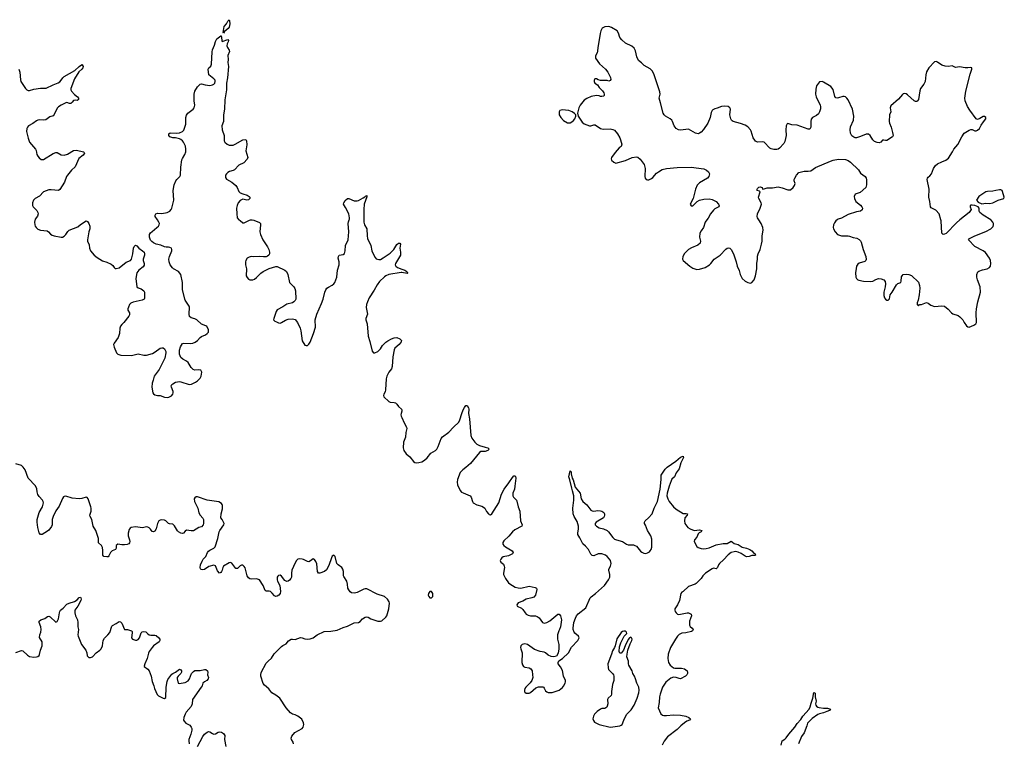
# Model space of a CAD drawing. Header units: inches. Extents: x 2133841 to 2292144, y 758099 to 915581.
# Tile 66 of 80: x 2224446 to 2238759, y 892396 to 902910. Entities that reach past the tile are written whole.
import ezdxf

# ---------------------------------------------------------------- set-up
doc = ezdxf.new("R2010")
doc.units = ezdxf.units.IN
doc.header["$MEASUREMENT"] = 0
for name, color, linetype in [('C2829', 7, 'Continuous'), ('C2839', 7, 'Continuous'), ('C2920', 7, 'Continuous'), ('C2930', 7, 'Continuous')]:
    doc.layers.add(name, color=color, linetype=linetype)

msp = doc.modelspace()

# ---------------------------------------------------------------- linework, layer by layer
at = {"layer": 'C2829', "color": 6, "elevation": 300}
for points in [[(2224669, 900000), (2224667, 899993), (2224663, 899970), (2224666, 899930), (2224670, 899910), (2224684, 899890), (2224710, 899867), (2224750, 899853), (2224844, 899844), (2224864, 899830), (2224895, 899795), (2224919, 899779), (2224949, 899769), (2225050, 899750), (2225070, 899752), (2225090, 899765), (2225114, 899790), (2225145, 899835), (2225166, 899854), (2225290, 899901), (2225330, 899936), (2225410, 899987), (2225430, 899980), (2225452, 899950), (2225467, 899910), (2225464, 899870), (2225451, 899830), (2225429, 899710), (2225432, 899690), (2225457, 899637), (2225459, 899590), (2225473, 899550), (2225530, 899487), (2225570, 899453), (2225650, 899404), (2225710, 899387), (2225777, 899357), (2225799, 899339), (2225818, 899310), (2225835, 899295), (2225850, 899294), (2225890, 899304), (2225993, 899387), (2226055, 899410), (2226070, 899430), (2226090, 899510), (2226099, 899590), (2226110, 899615), (2226130, 899632), (2226150, 899622), (2226179, 899590), (2226232, 899552), (2226254, 899530), (2226262, 899510), (2226262, 899490), (2226239, 899430), (2226241, 899410), (2226257, 899370), (2226255, 899345), (2226242, 899318), (2226179, 899270), (2226150, 899232), (2226136, 899150), (2226147, 899030), (2226170, 899014), (2226210, 899000), (2226249, 898969), (2226260, 898950), (2226260, 898860), (2226253, 898847), (2226225, 898835), (2226093, 898807), (2226063, 898790), (2226044, 898770), (2226025, 898735), (2226017, 898710), (2226020, 898690), (2226041, 898650), (2226040, 898620), (2226030, 898602), (2225959, 898510), (2225930, 898482), (2225910, 898455), (2225901, 898430), (2225895, 898350), (2225877, 898290), (2225819, 898210), (2225810, 898190), (2225817, 898150), (2225854, 898070), (2225871, 898050), (2225915, 898035), (2226070, 898031), (2226148, 898052), (2226170, 898054), (2226250, 898038), (2226290, 898038), (2226378, 898062), (2226417, 898083), (2226490, 898137), (2226510, 898142), (2226530, 898140), (2226550, 898127), (2226571, 898090), (2226572, 898070), (2226557, 897990), (2226472, 897828), (2226399, 897730), (2226388, 897670), (2226372, 897628), (2226366, 897570), (2226382, 897490), (2226392, 897472), (2226410, 897457), (2226450, 897450), (2226490, 897450), (2226550, 897424), (2226590, 897422), (2226613, 897427), (2226650, 897445), (2226671, 897469), (2226677, 897490), (2226677, 897510), (2226651, 897570), (2226649, 897590), (2226658, 897610), (2226670, 897621), (2226710, 897641), (2226770, 897651), (2226790, 897649), (2226910, 897611), (2226945, 897615), (2226999, 897641), (2227030, 897661), (2227070, 897702), (2227086, 897730), (2227091, 897790), (2227086, 897806), (2227077, 897817), (2227050, 897822), (2226990, 897819), (2226966, 897826), (2226936, 897856), (2226896, 897930), (2226872, 897950), (2226818, 897978), (2226790, 898003), (2226768, 898050), (2226770, 898110), (2226785, 898155), (2226810, 898205), (2226830, 898212), (2226930, 898203), (2226964, 898210), (2226996, 898224), (2227030, 898249), (2227070, 898292), (2227090, 898306), (2227146, 898330), (2227173, 898350), (2227188, 898372), (2227191, 898390), (2227188, 898410), (2227167, 898450), (2227150, 898462), (2227088, 898488), (2227023, 898550), (2226990, 898565), (2226937, 898577), (2226916, 898596), (2226907, 898630), (2226914, 898734), (2226910, 898750), (2226853, 898833), (2226846, 898850), (2226814, 898990), (2226814, 899090), (2226789, 899210), (2226754, 899250), (2226683, 899290), (2226665, 899305), (2226635, 899350), (2226619, 899390), (2226614, 899430), (2226621, 899470), (2226656, 899550), (2226658, 899570), (2226650, 899589), (2226630, 899602), (2226610, 899607), (2226575, 899605), (2226550, 899610), (2226495, 899635), (2226430, 899651), (2226390, 899670), (2226366, 899686), (2226347, 899707), (2226332, 899750), (2226331, 899770), (2226335, 899790), (2226348, 899812), (2226370, 899835), (2226441, 899890), (2226462, 899910), (2226475, 899930), (2226476, 899950), (2226467, 899970), (2226448, 900000)], [(2227636, 900000), (2227652, 899992), (2227690, 899960), (2227710, 899960), (2227730, 899967), (2227784, 899996), (2227800, 900000)], [(2227826, 900000), (2227850, 899996), (2227930, 899962), (2227946, 899950), (2227948, 899930), (2227935, 899830), (2227944, 899790), (2227980, 899710), (2228049, 899610), (2228068, 899570), (2228079, 899530), (2228075, 899510), (2228065, 899490), (2228050, 899475), (2228030, 899465), (2227990, 899463), (2227930, 899470), (2227850, 899464), (2227810, 899467), (2227780, 899460), (2227750, 899445), (2227731, 899410), (2227726, 899390), (2227727, 899350), (2227743, 899290), (2227738, 899190), (2227750, 899162), (2227770, 899140), (2227790, 899129), (2227833, 899130), (2227859, 899141), (2227890, 899163), (2227953, 899227), (2227987, 899253), (2228070, 899295), (2228170, 899325), (2228190, 899324), (2228302, 899270), (2228324, 899250), (2228342, 899210), (2228368, 899090), (2228430, 899030), (2228445, 899005), (2228454, 898970), (2228459, 898850), (2228452, 898830), (2228432, 898810), (2228410, 898796), (2228330, 898775), (2228270, 898736), (2228190, 898695), (2228174, 898670), (2228138, 898570), (2228137, 898550), (2228142, 898542), (2228155, 898530), (2228178, 898518), (2228210, 898504), (2228230, 898501), (2228250, 898509), (2228310, 898545), (2228350, 898557), (2228410, 898564), (2228450, 898555), (2228486, 898510), (2228522, 898430), (2228533, 898390), (2228550, 898245), (2228590, 898183), (2228610, 898175), (2228630, 898175), (2228650, 898195), (2228670, 898226), (2228719, 898350), (2228744, 898444), (2228741, 898550), (2228767, 898633), (2228835, 898785), (2228855, 898850), (2228879, 898950), (2228895, 898985), (2228912, 899010), (2228934, 899026), (2228990, 899053), (2229013, 899070), (2229029, 899091), (2229057, 899170), (2229067, 899270), (2229092, 899350), (2229091, 899390), (2229076, 899444), (2229078, 899470), (2229090, 899490), (2229150, 899497), (2229165, 899515), (2229177, 899550), (2229184, 899630), (2229222, 899710), (2229229, 899830), (2229222, 899950), (2229225, 899975), (2229235, 900000)], [(2229447, 900000), (2229446, 899970), (2229459, 899930), (2229490, 899870), (2229495, 899770), (2229503, 899730), (2229551, 899630), (2229567, 899550), (2229585, 899510), (2229615, 899455), (2229630, 899437), (2229664, 899424), (2229690, 899426), (2229730, 899448), (2229830, 899518), (2229883, 899570), (2229930, 899644), (2229950, 899662), (2229970, 899665), (2229980, 899650), (2229972, 899590), (2229982, 899530), (2229979, 899490), (2229908, 899370), (2229906, 899350), (2229915, 899330), (2229939, 899310), (2230000, 899287)], [(2230000, 899235), (2229990, 899237), (2229813, 899207), (2229770, 899190), (2229750, 899176), (2229675, 899105), (2229640, 899060), (2229598, 898982), (2229528, 898870), (2229500, 898810), (2229488, 898770), (2229484, 898730), (2229500, 898630), (2229478, 898570), (2229479, 898550), (2229496, 898490), (2229512, 898310), (2229535, 898235), (2229570, 898096), (2229590, 898071), (2229610, 898070), (2229650, 898089), (2229690, 898130), (2229722, 898178), (2229770, 898226), (2229795, 898245), (2229850, 898274), (2229890, 898288), (2229930, 898292), (2229970, 898275), (2229998, 898250), (2229993, 898230), (2229961, 898190), (2229901, 898139), (2229887, 898113), (2229872, 898010), (2229861, 897870), (2229850, 897837), (2229811, 897790), (2229782, 897730), (2229773, 897690), (2229765, 897530), (2229758, 897502), (2229738, 897470), (2229732, 897450), (2229741, 897430), (2229810, 897362), (2229830, 897353), (2229890, 897350), (2229910, 897343), (2229930, 897324), (2229953, 897290), (2229996, 897250), (2230000, 897238)], [(2230000, 897222), (2229989, 897189), (2229986, 897170), (2229990, 897150), (2230000, 897128)], [(2228425, 892390), (2228420, 892410), (2228395, 892450), (2228392, 892470), (2228402, 892498), (2228447, 892553), (2228551, 892610), (2228568, 892630), (2228573, 892647), (2228575, 892670), (2228570, 892693), (2228548, 892748), (2228490, 892790), (2228450, 892809), (2228410, 892820), (2228380, 892840), (2228320, 892910), (2228229, 893049), (2228170, 893097), (2228110, 893130), (2228065, 893185), (2228002, 893242), (2227986, 893266), (2227953, 893370), (2227949, 893391), (2227955, 893425), (2228030, 893558), (2228056, 893590), (2228106, 893634), (2228146, 893694), (2228250, 893800), (2228270, 893817), (2228317, 893843), (2228355, 893885), (2228390, 893908), (2228410, 893911), (2228450, 893906), (2228530, 893931), (2228550, 893930), (2228590, 893915), (2228628, 893908), (2228670, 893913), (2228710, 893929), (2228770, 893970), (2228870, 894022), (2228970, 894027), (2229060, 894040), (2229150, 894080), (2229210, 894096), (2229310, 894144), (2229370, 894153), (2229394, 894166), (2229430, 894202), (2229470, 894229), (2229490, 894232), (2229510, 894226), (2229550, 894204), (2229650, 894170), (2229690, 894168), (2229710, 894175), (2229770, 894226), (2229784, 894250), (2229810, 894350), (2229821, 894430), (2229817, 894450), (2229793, 894490), (2229748, 894528), (2229643, 894563), (2229490, 894640), (2229470, 894642), (2229450, 894637), (2229350, 894586), (2229330, 894581), (2229310, 894578), (2229270, 894582), (2229250, 894597), (2229228, 894628), (2229218, 894650), (2229211, 894710), (2229200, 894750), (2229157, 894817), (2229154, 894830), (2229154, 894894), (2229145, 894925), (2229127, 894950), (2229074, 894990), (2229058, 895010), (2229031, 895111), (2229010, 895129), (2228990, 895117), (2228976, 895090), (2228939, 894981), (2228905, 894915), (2228875, 894890), (2228809, 894869), (2228790, 894867), (2228773, 894890), (2228764, 895004), (2228750, 895038), (2228730, 895067), (2228710, 895074), (2228675, 895045), (2228650, 895034), (2228630, 895035), (2228570, 895068), (2228550, 895073), (2228510, 895075), (2228490, 895070), (2228470, 895051), (2228450, 895017), (2228404, 894910), (2228395, 894870), (2228395, 894810), (2228389, 894790), (2228370, 894766), (2228350, 894752), (2228328, 894748), (2228302, 894762), (2228250, 894824), (2228230, 894837), (2228210, 894836), (2228197, 894823), (2228190, 894810), (2228188, 894770), (2228194, 894750), (2228229, 894690), (2228238, 894602), (2228230, 894570), (2228215, 894550), (2228190, 894534), (2228170, 894529), (2228150, 894536), (2228118, 894578), (2228090, 894603), (2228070, 894608), (2228030, 894606), (2228015, 894615), (2227987, 894690), (2227930, 894770), (2227918, 894778), (2227890, 894786), (2227810, 894783), (2227790, 894786), (2227770, 894800), (2227750, 894830), (2227725, 894945), (2227710, 894967), (2227690, 894982), (2227670, 894984), (2227650, 894973), (2227610, 894936), (2227590, 894938), (2227530, 895012), (2227510, 895021), (2227490, 895019), (2227410, 894970), (2227399, 894950), (2227391, 894910), (2227381, 894890), (2227370, 894877), (2227350, 894870), (2227322, 894902), (2227290, 894974), (2227270, 894985), (2227197, 894963), (2227130, 894922), (2227110, 894916), (2227082, 894922), (2227073, 894930), (2227068, 894950), (2227076, 894990), (2227097, 895043), (2227115, 895070), (2227151, 895110), (2227176, 895170), (2227190, 895188), (2227210, 895203), (2227268, 895230), (2227287, 895250), (2227328, 895370), (2227345, 895470), (2227354, 895490), (2227413, 895570), (2227417, 895590), (2227410, 895610), (2227389, 895649), (2227369, 895670), (2227376, 895730), (2227396, 895804), (2227395, 895850), (2227390, 895865), (2227379, 895879), (2227342, 895902), (2227170, 895928), (2227030, 895978), (2227010, 895976), (2226990, 895964), (2226983, 895950), (2226989, 895910), (2227033, 895810), (2227050, 895743), (2227070, 895710), (2227110, 895667), (2227116, 895650), (2227120, 895590), (2227114, 895570), (2227090, 895542), (2227050, 895529), (2226970, 895485), (2226938, 895482), (2226870, 895492), (2226850, 895478), (2226829, 895451), (2226810, 895445), (2226790, 895450), (2226752, 895470), (2226741, 895481), (2226694, 895554), (2226670, 895578), (2226624, 895584), (2226610, 895590), (2226570, 895629), (2226550, 895636), (2226510, 895642), (2226490, 895639), (2226470, 895626), (2226451, 895589), (2226431, 895510), (2226410, 895479), (2226390, 895469), (2226370, 895475), (2226349, 895509), (2226330, 895527), (2226310, 895536), (2226290, 895539), (2226230, 895528), (2226130, 895539), (2226064, 895530), (2226050, 895522), (2226037, 895503), (2226022, 895450), (2226021, 895410), (2226042, 895350), (2226045, 895330), (2226041, 895310), (2226030, 895294), (2226010, 895285), (2225970, 895279), (2225930, 895279), (2225870, 895287), (2225849, 895270), (2225846, 895230), (2225838, 895210), (2225790, 895190), (2225779, 895181), (2225768, 895170), (2225741, 895119), (2225730, 895107), (2225710, 895104), (2225669, 895109), (2225652, 895130), (2225656, 895196), (2225650, 895241), (2225633, 895270), (2225593, 895310), (2225592, 895370), (2225550, 895487), (2225512, 895550), (2225496, 895650), (2225472, 895690), (2225467, 895710), (2225484, 895770), (2225486, 895810), (2225482, 895830), (2225458, 895890), (2225440, 895950), (2225427, 895967), (2225410, 895973), (2225350, 895951), (2225310, 895947), (2225210, 895956), (2225115, 895985), (2225090, 895982), (2225083, 895977), (2225066, 895954), (2225018, 895842), (2224970, 895774), (2224931, 895690), (2224920, 895650), (2224919, 895570), (2224910, 895545), (2224868, 895492), (2224850, 895476), (2224770, 895431), (2224750, 895430), (2224730, 895453), (2224710, 895531), (2224699, 895610), (2224699, 895650), (2224730, 895750), (2224775, 895830), (2224788, 895870), (2224791, 895890), (2224787, 895910), (2224775, 895930), (2224730, 895980), (2224711, 896010), (2224699, 896050), (2224693, 896093), (2224675, 896135), (2224570, 896249), (2224526, 896370), (2224497, 896410), (2224471, 896430), (2224390, 896456)], [(2224390, 893713), (2224470, 893743), (2224490, 893738), (2224558, 893678), (2224590, 893659), (2224651, 893649), (2224690, 893650), (2224710, 893658), (2224727, 893673), (2224734, 893686), (2224747, 893750), (2224770, 893810), (2224774, 893846), (2224770, 893870), (2224735, 893935), (2224737, 893970), (2224752, 894010), (2224759, 894050), (2224753, 894090), (2224730, 894150), (2224728, 894172), (2224754, 894190), (2224809, 894211), (2224850, 894239), (2224870, 894243), (2224890, 894235), (2224970, 894156), (2224990, 894166), (2225010, 894203), (2225023, 894290), (2225028, 894310), (2225040, 894330), (2225079, 894361), (2225130, 894416), (2225166, 894434), (2225244, 894456), (2225279, 894481), (2225310, 894513), (2225330, 894517), (2225336, 894510), (2225338, 894490), (2225332, 894470), (2225290, 894390), (2225248, 894330), (2225245, 894290), (2225257, 894250), (2225284, 894190), (2225291, 894151), (2225293, 894090), (2225301, 894050), (2225293, 893970), (2225296, 893950), (2225342, 893830), (2225409, 893750), (2225423, 893710), (2225428, 893668), (2225439, 893650), (2225450, 893643), (2225477, 893643), (2225506, 893654), (2225555, 893710), (2225610, 893747), (2225630, 893767), (2225651, 893810), (2225659, 893890), (2225679, 893921), (2225729, 893971), (2225754, 894006), (2225784, 894096), (2225794, 894106), (2225846, 894134), (2225890, 894165), (2225910, 894161), (2225930, 894142), (2225970, 894051), (2226012, 894048), (2226070, 894030), (2226079, 894019), (2226083, 894003), (2226069, 893930), (2226087, 893907), (2226130, 893894), (2226150, 893895), (2226170, 893903), (2226188, 893930), (2226210, 893999), (2226225, 894015), (2226250, 894021), (2226277, 894017), (2226307, 893987), (2226330, 893973), (2226352, 893968), (2226410, 893968), (2226430, 893960), (2226468, 893930), (2226482, 893910), (2226485, 893890), (2226473, 893870), (2226390, 893810), (2226370, 893790), (2226330, 893730), (2226317, 893703), (2226299, 893630), (2226264, 893550), (2226256, 893516), (2226256, 893510), (2226310, 893474), (2226328, 893448), (2226358, 893370), (2226373, 893293), (2226397, 893230), (2226406, 893190), (2226445, 893105), (2226463, 893083), (2226530, 893049), (2226550, 893046), (2226570, 893062), (2226577, 893210), (2226588, 893292), (2226598, 893322), (2226658, 893402), (2226670, 893412), (2226712, 893428), (2226768, 893472), (2226790, 893464), (2226796, 893450), (2226796, 893430), (2226790, 893408), (2226747, 893373), (2226737, 893350), (2226736, 893330), (2226750, 893271), (2226766, 893266), (2226850, 893281), (2226895, 893305), (2226916, 893330), (2226945, 893410), (2226970, 893439), (2226990, 893452), (2227070, 893455), (2227130, 893469), (2227150, 893466), (2227176, 893450), (2227181, 893430), (2227177, 893390), (2227190, 893350), (2227185, 893330), (2227165, 893310), (2227130, 893290), (2227108, 893270), (2227097, 893230), (2227084, 893210), (2226958, 893030), (2226953, 892970), (2226940, 892930), (2226868, 892850), (2226850, 892821), (2226830, 892770), (2226826, 892730), (2226835, 892715), (2226860, 892690), (2226918, 892658), (2226939, 892630), (2226946, 892610), (2226947, 892587), (2226935, 892530), (2226904, 892450), (2226902, 892430), (2226910, 892390)], [(2227030, 892347), (2227110, 892493), (2227134, 892526), (2227170, 892556), (2227190, 892565), (2227210, 892562), (2227250, 892536), (2227270, 892528), (2227290, 892533), (2227330, 892559), (2227350, 892563), (2227379, 892559), (2227410, 892538), (2227429, 892510), (2227422, 892450), (2227444, 892350)]]:
    msp.add_lwpolyline(points, dxfattribs=at)
at = {"layer": 'C2839', "color": 6}
for points, elevation in [([(2234433, 900000), (2234410, 899970), (2234386, 899890), (2234350, 899843), (2234334, 899810), (2234329, 899750), (2234344, 899690), (2234336, 899664), (2234306, 899634), (2234210, 899595), (2234170, 899570), (2234110, 899513), (2234088, 899470), (2234082, 899430), (2234091, 899410), (2234187, 899327), (2234230, 899299), (2234290, 899280), (2234330, 899283), (2234410, 899310), (2234473, 899350), (2234495, 899370), (2234542, 899430), (2234630, 899490), (2234710, 899575), (2234730, 899589), (2234750, 899595), (2234770, 899592), (2234790, 899573), (2234820, 899510), (2234862, 899390), (2234877, 899330), (2234906, 899266), (2234919, 899210), (2234950, 899151), (2234990, 899111), (2235030, 899091), (2235070, 899082), (2235090, 899091), (2235122, 899130), (2235144, 899190), (2235160, 899290), (2235160, 899370), (2235171, 899430), (2235172, 899472), (2235182, 899510), (2235210, 899570), (2235231, 899650), (2235237, 899690), (2235239, 899770), (2235253, 899850), (2235250, 899890), (2235224, 899950), (2235192, 900000)], 400), ([(2236329, 900000), (2236310, 899986), (2236290, 899957), (2236277, 899930), (2236271, 899891), (2236275, 899870), (2236298, 899830), (2236336, 899790), (2236390, 899770), (2236490, 899770), (2236510, 899766), (2236564, 899744), (2236614, 899734), (2236650, 899718), (2236670, 899698), (2236680, 899680), (2236707, 899570), (2236745, 899470), (2236750, 899426), (2236747, 899410), (2236730, 899396), (2236650, 899372), (2236630, 899358), (2236612, 899330), (2236604, 899296), (2236598, 899230), (2236602, 899170), (2236610, 899148), (2236628, 899128), (2236644, 899124), (2236710, 899113), (2236810, 899106), (2236850, 899112), (2236890, 899135), (2236930, 899149), (2236970, 899147), (2237010, 899130), (2237026, 899106), (2237030, 899070), (2237028, 899030), (2237009, 898950), (2237010, 898905), (2237018, 898870), (2237030, 898847), (2237050, 898833), (2237070, 898833), (2237088, 898852), (2237102, 898910), (2237130, 898951), (2237190, 899057), (2237210, 899076), (2237253, 899090), (2237261, 899110), (2237266, 899174), (2237272, 899188), (2237289, 899210), (2237330, 899215), (2237370, 899206), (2237410, 899191), (2237510, 899097), (2237528, 899050), (2237532, 899010), (2237523, 898910), (2237507, 898833), (2237494, 898794), (2237494, 898770), (2237510, 898754), (2237528, 898772), (2237553, 898773), (2237630, 898799), (2237650, 898791), (2237690, 898761), (2237744, 898744), (2237852, 898752), (2237890, 898748), (2237944, 898704), (2237990, 898651), (2238010, 898635), (2238090, 898611), (2238114, 898594), (2238157, 898550), (2238176, 898510), (2238210, 898461), (2238230, 898445), (2238250, 898443), (2238314, 898470), (2238344, 898490), (2238356, 898510), (2238350, 898650), (2238355, 898710), (2238374, 898810), (2238415, 898950), (2238406, 899030), (2238368, 899130), (2238358, 899170), (2238358, 899210), (2238374, 899246), (2238390, 899257), (2238443, 899277), (2238510, 899290), (2238545, 899310), (2238557, 899330), (2238565, 899370), (2238560, 899410), (2238545, 899445), (2238486, 899526), (2238453, 899550), (2238330, 899617), (2238237, 899710), (2238255, 899730), (2238331, 899769), (2238490, 899831), (2238564, 899870), (2238595, 899905), (2238604, 899930), (2238604, 899950), (2238594, 899970), (2238570, 899996), (2238563, 900000)], 400), ([(2238114, 900000), (2238063, 899957), (2237914, 899806), (2237890, 899793), (2237870, 899789), (2237850, 899810), (2237841, 899990), (2237838, 900000)], 400), ([(2230000, 899287), (2230045, 899270), (2230074, 899250), (2230079, 899239), (2230090, 899230), (2230076, 899224), (2230000, 899235)], 300), ([(2230000, 897128), (2230035, 897050), (2230071, 896990), (2230072, 896970), (2230058, 896910), (2230055, 896845), (2230026, 896770), (2230022, 896690), (2230023, 896670), (2230030, 896650), (2230064, 896604), (2230119, 896559), (2230170, 896491), (2230190, 896476), (2230210, 896470), (2230250, 896475), (2230292, 896488), (2230330, 896510), (2230370, 896546), (2230423, 896610), (2230490, 896649), (2230510, 896670), (2230530, 896710), (2230574, 896826), (2230590, 896850), (2230685, 896915), (2230750, 896988), (2230830, 897064), (2230846, 897094), (2230871, 897190), (2230890, 897241), (2230910, 897277), (2230930, 897302), (2230950, 897305), (2230972, 897270), (2230974, 897250), (2230968, 897190), (2230985, 897110), (2231005, 896870), (2231016, 896830), (2231060, 896770), (2231090, 896744), (2231130, 896722), (2231210, 896697), (2231251, 896690), (2231271, 896670), (2231251, 896649), (2231210, 896637), (2231150, 896636), (2231130, 896623), (2230998, 896462), (2230930, 896401), (2230889, 896371), (2230850, 896330), (2230810, 896230), (2230805, 896190), (2230811, 896150), (2230849, 896069), (2230870, 896047), (2230890, 896033), (2230994, 895990), (2231011, 895971), (2231027, 895910), (2231038, 895890), (2231090, 895860), (2231162, 895842), (2231189, 895829), (2231205, 895810), (2231230, 895766), (2231262, 895730), (2231270, 895722), (2231290, 895716), (2231311, 895729), (2231409, 895890), (2231450, 896014), (2231488, 896090), (2231558, 896182), (2231610, 896259), (2231630, 896280), (2231650, 896281), (2231654, 896274), (2231657, 896250), (2231645, 896130), (2231637, 896090), (2231615, 896030), (2231613, 895990), (2231623, 895970), (2231666, 895930), (2231673, 895913), (2231692, 895832), (2231717, 895770), (2231726, 895630), (2231750, 895570), (2231744, 895550), (2231644, 895496), (2231610, 895470), (2231555, 895405), (2231482, 895338), (2231467, 895313), (2231469, 895290), (2231483, 895270), (2231507, 895250), (2231606, 895190), (2231620, 895170), (2231610, 895150), (2231590, 895137), (2231550, 895120), (2231475, 895105), (2231453, 895090), (2231438, 895070), (2231432, 895050), (2231441, 895030), (2231477, 894997), (2231490, 894970), (2231492, 894950), (2231477, 894870), (2231480, 894850), (2231508, 894790), (2231550, 894728), (2231571, 894711), (2231650, 894665), (2231690, 894653), (2231730, 894651), (2231850, 894678), (2231939, 894659), (2231959, 894650), (2231962, 894630), (2231942, 894550), (2231919, 894521), (2231890, 894507), (2231810, 894491), (2231758, 894462), (2231690, 894435), (2231671, 894410), (2231677, 894390), (2231739, 894359), (2231762, 894342), (2231793, 894290), (2231810, 894273), (2231838, 894258), (2231870, 894248), (2231946, 894246), (2231970, 894239), (2231997, 894217), (2232046, 894150), (2232070, 894140), (2232108, 894150), (2232150, 894174), (2232270, 894272), (2232290, 894272), (2232309, 894250), (2232322, 894190), (2232307, 894090), (2232293, 894050), (2232281, 894030), (2232263, 893970), (2232263, 893910), (2232282, 893830), (2232284, 893770), (2232275, 893705), (2232250, 893664), (2232230, 893655), (2232210, 893653), (2232170, 893658), (2232130, 893677), (2232090, 893711), (2232070, 893722), (2232010, 893731), (2231930, 893760), (2231830, 893833), (2231790, 893840), (2231770, 893837), (2231750, 893829), (2231732, 893810), (2231727, 893790), (2231729, 893770), (2231750, 893710), (2231747, 893570), (2231754, 893534), (2231770, 893513), (2231790, 893501), (2231850, 893490), (2231878, 893478), (2231894, 893450), (2231902, 893390), (2231903, 893350), (2231892, 893310), (2231868, 893272), (2231804, 893210), (2231790, 893190), (2231783, 893170), (2231784, 893150), (2231790, 893139), (2231810, 893125), (2231850, 893123), (2231870, 893134), (2231950, 893202), (2231986, 893214), (2232030, 893218), (2232050, 893216), (2232058, 893210), (2232070, 893196), (2232090, 893159), (2232110, 893143), (2232130, 893136), (2232184, 893136), (2232290, 893170), (2232334, 893206), (2232353, 893227), (2232377, 893270), (2232381, 893290), (2232378, 893310), (2232350, 893370), (2232334, 893454), (2232305, 893505), (2232273, 893550), (2232273, 893570), (2232285, 893595), (2232338, 893630), (2232423, 893710), (2232468, 893792), (2232560, 893890), (2232571, 893910), (2232578, 893930), (2232568, 893950), (2232514, 893994), (2232504, 894010), (2232492, 894050), (2232490, 894070), (2232502, 894150), (2232524, 894216), (2232541, 894250), (2232564, 894276), (2232676, 894364), (2232738, 894510), (2232754, 894526), (2232818, 894570), (2232948, 894690), (2233004, 894770), (2233023, 894810), (2233026, 894850), (2233012, 894910), (2233012, 894928), (2233033, 894970), (2233042, 895010), (2233033, 895050), (2233020, 895070), (2232985, 895110), (2232961, 895130), (2232910, 895149), (2232853, 895147), (2232790, 895122), (2232766, 895126), (2232750, 895145), (2232715, 895210), (2232670, 895262), (2232630, 895296), (2232590, 895380), (2232559, 895430), (2232558, 895450), (2232571, 895510), (2232571, 895550), (2232550, 895620), (2232504, 895690), (2232492, 895732), (2232487, 895810), (2232501, 895930), (2232499, 895990), (2232484, 896064), (2232470, 896103), (2232445, 896225), (2232430, 896270), (2232450, 896357), (2232461, 896341), (2232463, 896310), (2232475, 896250), (2232490, 896222), (2232507, 896173), (2232519, 896119), (2232592, 896032), (2232610, 895950), (2232631, 895911), (2232690, 895860), (2232750, 895781), (2232770, 895772), (2232790, 895770), (2232850, 895779), (2232890, 895775), (2232910, 895768), (2232938, 895750), (2232946, 895730), (2232946, 895710), (2232942, 895690), (2232930, 895673), (2232828, 895610), (2232809, 895590), (2232809, 895569), (2232830, 895549), (2232868, 895528), (2232931, 895510), (2232987, 895487), (2233004, 895470), (2233066, 895386), (2233090, 895363), (2233119, 895350), (2233210, 895328), (2233267, 895290), (2233290, 895281), (2233370, 895278), (2233390, 895271), (2233410, 895258), (2233470, 895189), (2233490, 895172), (2233517, 895157), (2233550, 895155), (2233570, 895162), (2233600, 895180), (2233611, 895190), (2233626, 895214), (2233633, 895247), (2233636, 895364), (2233622, 895410), (2233571, 895490), (2233545, 895565), (2233528, 895590), (2233528, 895610), (2233540, 895630), (2233587, 895670), (2233639, 895730), (2233667, 895810), (2233717, 895910), (2233756, 896090), (2233772, 896230), (2233770, 896290), (2233830, 896381), (2233856, 896410), (2233983, 896497), (2234050, 896551), (2234090, 896566), (2234094, 896550), (2234057, 896470), (2234030, 896386), (2233990, 896326), (2233963, 896270), (2233928, 896232), (2233916, 896210), (2233886, 896134), (2233859, 896030), (2233853, 895990), (2233866, 895950), (2233889, 895909), (2233952, 895832), (2233990, 895797), (2234090, 895735), (2234136, 895736), (2234152, 895732), (2234147, 895710), (2234115, 895670), (2234109, 895629), (2234116, 895590), (2234157, 895530), (2234192, 895510), (2234250, 895489), (2234330, 895496), (2234362, 895490), (2234353, 895470), (2234325, 895455), (2234310, 895441), (2234291, 895389), (2234254, 895350), (2234250, 895330), (2234290, 895253), (2234310, 895240), (2234350, 895227), (2234390, 895221), (2234424, 895224), (2234470, 895237), (2234570, 895278), (2234670, 895298), (2234730, 895301), (2234790, 895332), (2234810, 895320), (2234830, 895300), (2234890, 895284), (2234948, 895248), (2235010, 895233), (2235060, 895210), (2235088, 895190), (2235118, 895158), (2235136, 895150), (2235141, 895130), (2235130, 895124), (2235090, 895123), (2235051, 895110), (2235013, 895107), (2234990, 895115), (2234933, 895153), (2234890, 895173), (2234850, 895181), (2234830, 895180), (2234790, 895167), (2234746, 895134), (2234677, 895063), (2234619, 895010), (2234603, 894990), (2234588, 894952), (2234570, 894933), (2234530, 894939), (2234510, 894933), (2234417, 894870), (2234378, 894830), (2234350, 894788), (2234280, 894720), (2234264, 894710), (2234170, 894673), (2234090, 894601), (2234070, 894590), (2234056, 894570), (2234039, 894470), (2234009, 894410), (2233969, 894350), (2233967, 894330), (2233972, 894312), (2233989, 894289), (2234010, 894272), (2234028, 894268), (2234150, 894292), (2234170, 894289), (2234205, 894270), (2234212, 894250), (2234184, 894170), (2234183, 894110), (2234193, 894093), (2234223, 894070), (2234238, 894050), (2234228, 894030), (2234210, 894022), (2234130, 894001), (2234070, 893995), (2234050, 893988), (2234030, 893975), (2234006, 893950), (2233978, 893910), (2233908, 893790), (2233872, 893690), (2233866, 893626), (2233878, 893570), (2233903, 893530), (2233924, 893510), (2233950, 893493), (2233970, 893486), (2234068, 893488), (2234110, 893476), (2234149, 893450), (2234155, 893430), (2234153, 893410), (2234142, 893390), (2234124, 893370), (2234050, 893334), (2234030, 893335), (2233990, 893354), (2233950, 893358), (2233910, 893342), (2233837, 893283), (2233789, 893210), (2233754, 893110), (2233745, 893070), (2233743, 892990), (2233727, 892910), (2233765, 892825), (2233790, 892805), (2233810, 892800), (2233850, 892798), (2233950, 892810), (2234050, 892806), (2234130, 892791), (2234175, 892770), (2234199, 892750), (2234183, 892730), (2234145, 892715), (2234108, 892692), (2234058, 892650), (2234005, 892595), (2233863, 892490), (2233813, 892427), (2233785, 892370)], 300), ([(2230000, 897238), (2230003, 897230), (2230000, 897222)], 300), ([(2235514, 892370), (2235528, 892432), (2235570, 892455), (2235590, 892474), (2235627, 892530), (2235715, 892630), (2235750, 892681), (2235800, 892740), (2235832, 892790), (2235920, 892890), (2235937, 892923), (2235950, 892980), (2235974, 893050), (2235990, 893132), (2236002, 893130), (2236010, 893122), (2236010, 893070), (2236023, 893010), (2236016, 892970), (2236019, 892950), (2236030, 892933), (2236050, 892920), (2236070, 892914), (2236130, 892907), (2236187, 892907), (2236231, 892890), (2236217, 892870), (2236180, 892860), (2236130, 892837), (2236074, 892826), (2236047, 892813), (2235964, 892756), (2235900, 892690), (2235890, 892650), (2235849, 892550), (2235810, 892494), (2235765, 892390)], 300)]:
    msp.add_lwpolyline(points, dxfattribs=dict(at, elevation=elevation))
at = {"layer": 'C2839', "color": 6, "elevation": 300}
for points in [[(2230430, 894601), (2230410, 894601), (2230390, 894574), (2230385, 894550), (2230391, 894530), (2230410, 894511), (2230430, 894508), (2230450, 894530), (2230451, 894570)], [(2233230, 894027), (2233210, 894022), (2233190, 894005), (2233127, 893913), (2233102, 893810), (2233093, 893787), (2233062, 893738), (2233049, 893690), (2232996, 893550), (2232999, 893490), (2233006, 893470), (2233065, 893410), (2233078, 893390), (2233084, 893370), (2233085, 893310), (2233064, 893250), (2233049, 893150), (2233051, 893110), (2233046, 893090), (2233002, 893050), (2232990, 893030), (2232997, 892970), (2232987, 892933), (2232980, 892920), (2232950, 892901), (2232910, 892900), (2232890, 892893), (2232842, 892858), (2232803, 892817), (2232788, 892790), (2232778, 892750), (2232785, 892725), (2232803, 892703), (2232870, 892668), (2233030, 892632), (2233070, 892633), (2233170, 892649), (2233190, 892657), (2233203, 892670), (2233226, 892730), (2233267, 892813), (2233336, 892884), (2233377, 892950), (2233424, 893050), (2233446, 893130), (2233452, 893170), (2233447, 893210), (2233416, 893270), (2233398, 893330), (2233382, 893370), (2233360, 893410), (2233349, 893450), (2233301, 893530), (2233295, 893550), (2233294, 893590), (2233273, 893650), (2233275, 893690), (2233287, 893750), (2233319, 893841), (2233345, 893890), (2233349, 893910), (2233339, 893930), (2233330, 893936), (2233310, 893927), (2233290, 893904), (2233246, 893814), (2233221, 893750), (2233195, 893710), (2233190, 893706), (2233170, 893707), (2233158, 893730), (2233165, 893795), (2233186, 893854), (2233232, 893950), (2233274, 893990), (2233268, 894010), (2233250, 894023)]]:
    msp.add_lwpolyline(points, close=True, dxfattribs=at)
at = {"layer": 'C2920', "color": 6, "elevation": 300}
msp.add_lwpolyline([(2227410, 902714), (2227402, 902722), (2227420, 902810), (2227453, 902850), (2227470, 902887), (2227483, 902897), (2227490, 902910), (2227496, 902896), (2227498, 902850), (2227490, 902801), (2227478, 902782), (2227423, 902737)], close=True, dxfattribs=at)
for points in [[(2226448, 900000), (2226416, 900050), (2226415, 900070), (2226426, 900090), (2226450, 900101), (2226510, 900094), (2226590, 900109), (2226626, 900130), (2226646, 900150), (2226658, 900170), (2226688, 900290), (2226678, 900430), (2226689, 900510), (2226713, 900567), (2226730, 900589), (2226774, 900630), (2226782, 900650), (2226789, 900769), (2226804, 900876), (2226810, 900895), (2226847, 900953), (2226861, 900990), (2226863, 901030), (2226854, 901074), (2226827, 901130), (2226812, 901152), (2226790, 901169), (2226770, 901178), (2226710, 901193), (2226670, 901195), (2226643, 901203), (2226630, 901210), (2226615, 901230), (2226613, 901250), (2226634, 901266), (2226730, 901262), (2226770, 901268), (2226814, 901286), (2226834, 901306), (2226859, 901390), (2226863, 901490), (2226870, 901524), (2226891, 901550), (2226965, 901610), (2226980, 901630), (2226988, 901650), (2226990, 901670), (2226980, 901730), (2226981, 901830), (2226991, 901870), (2227030, 901935), (2227070, 901972), (2227090, 901978), (2227143, 901963), (2227210, 901955), (2227250, 901963), (2227267, 901973), (2227280, 901990), (2227288, 902010), (2227286, 902030), (2227270, 902050), (2227193, 902110), (2227183, 902190), (2227193, 902210), (2227224, 902236), (2227235, 902265), (2227245, 902445), (2227250, 902472), (2227278, 902542), (2227290, 902593), (2227312, 902630), (2227370, 902676), (2227374, 902674), (2227379, 902659), (2227384, 902604), (2227390, 902592), (2227470, 902621), (2227481, 902610), (2227477, 902590), (2227461, 902559), (2227459, 902530), (2227465, 902505), (2227491, 902470), (2227495, 902450), (2227472, 902390), (2227476, 902330), (2227473, 902290), (2227479, 902230), (2227466, 902066), (2227452, 901990), (2227451, 901891), (2227428, 901748), (2227425, 901610), (2227407, 901530), (2227409, 901450), (2227406, 901430), (2227385, 901370), (2227390, 901311), (2227417, 901230), (2227419, 901150), (2227430, 901129), (2227462, 901102), (2227490, 901089), (2227530, 901085), (2227550, 901087), (2227580, 901100), (2227690, 901167), (2227731, 901170), (2227743, 901150), (2227749, 901091), (2227734, 901006), (2227762, 900910), (2227754, 900886), (2227706, 900830), (2227630, 900795), (2227570, 900730), (2227550, 900719), (2227496, 900704), (2227470, 900688), (2227450, 900670), (2227438, 900650), (2227437, 900617), (2227454, 900594), (2227530, 900549), (2227590, 900500), (2227609, 900470), (2227630, 900414), (2227650, 900395), (2227690, 900379), (2227750, 900363), (2227783, 900343), (2227790, 900330), (2227789, 900310), (2227770, 900291), (2227748, 900288), (2227690, 900303), (2227650, 900284), (2227621, 900250), (2227606, 900210), (2227599, 900170), (2227601, 900090), (2227609, 900030), (2227630, 900003), (2227636, 900000)], [(2224434, 902190), (2224450, 902147), (2224457, 902037), (2224464, 902010), (2224532, 901912), (2224550, 901893), (2224570, 901884), (2224590, 901884), (2224650, 901900), (2224750, 901917), (2224830, 901915), (2224930, 901964), (2225006, 901994), (2225030, 902009), (2225050, 902030), (2225073, 902067), (2225093, 902087), (2225249, 902171), (2225310, 902232), (2225346, 902254), (2225350, 902260), (2225356, 902256), (2225366, 902230), (2225362, 902210), (2225348, 902190), (2225306, 902154), (2225242, 902050), (2225187, 901910), (2225188, 901890), (2225198, 901870), (2225242, 901822), (2225284, 901790), (2225299, 901770), (2225300, 901750), (2225296, 901744), (2225282, 901738), (2225250, 901741), (2225230, 901734), (2225210, 901710), (2225190, 901695), (2225170, 901695), (2225130, 901705), (2225117, 901703), (2225050, 901670), (2225010, 901645), (2224990, 901626), (2224949, 901531), (2224930, 901513), (2224883, 901497), (2224827, 901453), (2224790, 901449), (2224730, 901455), (2224710, 901452), (2224690, 901443), (2224639, 901401), (2224576, 901370), (2224557, 901350), (2224547, 901330), (2224545, 901285), (2224568, 901190), (2224590, 901131), (2224673, 901030), (2224684, 901010), (2224694, 900950), (2224710, 900925), (2224730, 900902), (2224760, 900880), (2224770, 900877), (2224790, 900880), (2224930, 900967), (2224970, 900983), (2224990, 900982), (2225050, 900946), (2225090, 900944), (2225142, 900958), (2225230, 901009), (2225270, 901014), (2225371, 900990), (2225382, 900982), (2225386, 900970), (2225370, 900943), (2225307, 900893), (2225253, 900770), (2225197, 900723), (2225140, 900650), (2225128, 900630), (2225098, 900550), (2225030, 900441), (2225010, 900430), (2224901, 900439), (2224870, 900437), (2224830, 900425), (2224792, 900408), (2224735, 900345), (2224669, 900311), (2224648, 900290), (2224634, 900250), (2224630, 900230), (2224633, 900210), (2224643, 900190), (2224696, 900136), (2224709, 900110), (2224713, 900090), (2224704, 900056), (2224672, 900010), (2224669, 900000)], [(2229235, 900000), (2229238, 900010), (2229240, 900030), (2229228, 900090), (2229183, 900183), (2229154, 900230), (2229156, 900250), (2229179, 900281), (2229210, 900310), (2229230, 900310), (2229310, 900279), (2229350, 900276), (2229370, 900282), (2229440, 900320), (2229464, 900336), (2229470, 900346), (2229475, 900345), (2229490, 900356), (2229493, 900350), (2229490, 900335), (2229454, 900230), (2229449, 900150), (2229447, 900000)], [(2227800, 900000), (2227810, 900003), (2227826, 900000)]]:
    msp.add_lwpolyline(points, dxfattribs=at)
at = {"layer": 'C2930', "color": 6, "elevation": 400}
for points in [[(2237838, 900000), (2237810, 900090), (2237765, 900145), (2237698, 900178), (2237688, 900190), (2237678, 900270), (2237664, 900330), (2237667, 900450), (2237640, 900590), (2237642, 900610), (2237650, 900622), (2237678, 900642), (2237703, 900670), (2237728, 900750), (2237761, 900790), (2237790, 900814), (2237850, 900846), (2237911, 900869), (2237950, 900897), (2238008, 900992), (2238024, 901030), (2238081, 901099), (2238142, 901210), (2238177, 901263), (2238250, 901307), (2238270, 901314), (2238293, 901313), (2238330, 901295), (2238350, 901294), (2238370, 901303), (2238398, 901330), (2238422, 901378), (2238455, 901425), (2238492, 901468), (2238489, 901490), (2238470, 901505), (2238450, 901505), (2238404, 901476), (2238370, 901461), (2238350, 901469), (2238256, 901596), (2238225, 901650), (2238192, 901732), (2238186, 901770), (2238201, 901870), (2238261, 902119), (2238289, 902190), (2238286, 902210), (2238270, 902218), (2238231, 902209), (2238191, 902209), (2238110, 902224), (2238050, 902218), (2238001, 902239), (2237950, 902232), (2237897, 902237), (2237852, 902252), (2237790, 902294), (2237770, 902302), (2237744, 902296), (2237662, 902210), (2237630, 902153), (2237616, 902110), (2237609, 902010), (2237590, 901972), (2237540, 901910), (2237530, 901878), (2237510, 901750), (2237499, 901730), (2237490, 901724), (2237470, 901722), (2237450, 901732), (2237350, 901819), (2237330, 901832), (2237302, 901838), (2237290, 901835), (2237277, 901823), (2237223, 901757), (2237110, 901657), (2237102, 901630), (2237108, 901570), (2237092, 901528), (2237085, 901430), (2237090, 901406), (2237115, 901350), (2237136, 901270), (2237143, 901230), (2237140, 901220), (2237133, 901207), (2237050, 901157), (2237030, 901154), (2237010, 901162), (2236990, 901158), (2236965, 901130), (2236939, 901121), (2236910, 901124), (2236870, 901141), (2236850, 901164), (2236810, 901229), (2236786, 901246), (2236750, 901248), (2236670, 901213), (2236610, 901195), (2236590, 901196), (2236570, 901202), (2236543, 901223), (2236522, 901262), (2236516, 901310), (2236525, 901355), (2236568, 901450), (2236570, 901510), (2236550, 901610), (2236490, 901744), (2236470, 901772), (2236450, 901790), (2236430, 901796), (2236410, 901795), (2236350, 901774), (2236330, 901771), (2236310, 901775), (2236296, 901796), (2236270, 901898), (2236238, 901938), (2236130, 902002), (2236110, 902010), (2236074, 902006), (2236056, 901990), (2236031, 901950), (2236018, 901902), (2236012, 901830), (2236022, 901790), (2236084, 901670), (2236088, 901650), (2236085, 901615), (2236072, 901570), (2236057, 901543), (2236030, 901519), (2235972, 901488), (2235953, 901467), (2235945, 901430), (2235947, 901350), (2235939, 901330), (2235930, 901322), (2235910, 901320), (2235750, 901379), (2235670, 901385), (2235610, 901401), (2235603, 901397), (2235587, 901370), (2235584, 901310), (2235590, 901228), (2235570, 901142), (2235556, 901110), (2235490, 901043), (2235471, 901030), (2235450, 901023), (2235410, 901022), (2235370, 901032), (2235350, 901046), (2235270, 901130), (2235250, 901135), (2235170, 901130), (2235144, 901144), (2235130, 901158), (2235110, 901192), (2235079, 901290), (2235070, 901308), (2235030, 901354), (2234990, 901377), (2234923, 901403), (2234819, 901430), (2234801, 901441), (2234791, 901451), (2234783, 901470), (2234768, 901530), (2234777, 901610), (2234769, 901630), (2234746, 901650), (2234690, 901655), (2234650, 901649), (2234584, 901624), (2234550, 901616), (2234520, 901600), (2234510, 901589), (2234498, 901562), (2234485, 901490), (2234450, 901406), (2234387, 901313), (2234350, 901274), (2234330, 901260), (2234310, 901252), (2234270, 901260), (2234170, 901318), (2234050, 901303), (2234022, 901310), (2233990, 901329), (2233961, 901370), (2233937, 901430), (2233924, 901450), (2233901, 901470), (2233833, 901510), (2233812, 901530), (2233801, 901550), (2233763, 901703), (2233741, 901770), (2233756, 901830), (2233750, 901864), (2233671, 902110), (2233643, 902163), (2233610, 902196), (2233526, 902246), (2233485, 902285), (2233439, 902319), (2233416, 902370), (2233397, 902457), (2233376, 902496), (2233344, 902524), (2233254, 902570), (2233198, 902618), (2233172, 902652), (2233150, 902717), (2233130, 902750), (2233050, 902796), (2233010, 902811), (2232950, 902807), (2232913, 902787), (2232895, 902750), (2232883, 902710), (2232867, 902590), (2232850, 902506), (2232846, 902454), (2232841, 902430), (2232816, 902384), (2232817, 902350), (2232874, 902270), (2232961, 902190), (2232996, 902150), (2233036, 902070), (2233037, 902043), (2233030, 902028), (2233010, 902019), (2232985, 902025), (2232889, 902029), (2232857, 902037), (2232830, 902053), (2232806, 902050), (2232795, 902030), (2232796, 902010), (2232806, 901990), (2232843, 901963), (2232870, 901925), (2232916, 901876), (2232935, 901850), (2232943, 901830), (2232941, 901810), (2232930, 901799), (2232907, 901793), (2232890, 901793), (2232870, 901804), (2232830, 901807), (2232752, 901792), (2232690, 901764), (2232650, 901741), (2232594, 901670), (2232574, 901630), (2232556, 901550), (2232562, 901510), (2232621, 901421), (2232650, 901396), (2232730, 901367), (2232750, 901367), (2232790, 901384), (2232810, 901384), (2232890, 901331), (2232906, 901326), (2232930, 901322), (2233030, 901325), (2233070, 901317), (2233090, 901303), (2233134, 901250), (2233170, 901196), (2233197, 901103), (2233187, 901070), (2233162, 901050), (2233101, 900979), (2233051, 900910), (2233046, 900890), (2233051, 900870), (2233081, 900841), (2233110, 900825), (2233250, 900864), (2233350, 900907), (2233410, 900916), (2233430, 900912), (2233464, 900884), (2233524, 900804), (2233537, 900750), (2233533, 900630), (2233537, 900610), (2233552, 900590), (2233570, 900584), (2233590, 900585), (2233630, 900601), (2233650, 900617), (2233702, 900678), (2233730, 900700), (2233787, 900733), (2233850, 900750), (2234003, 900763), (2234209, 900769), (2234390, 900744), (2234430, 900725), (2234458, 900698), (2234472, 900670), (2234463, 900630), (2234443, 900610), (2234330, 900541), (2234296, 900504), (2234269, 900450), (2234234, 900310), (2234191, 900230), (2234206, 900206), (2234230, 900207), (2234293, 900267), (2234330, 900290), (2234390, 900304), (2234470, 900305), (2234510, 900299), (2234569, 900269), (2234605, 900230), (2234615, 900205), (2234611, 900189), (2234550, 900163), (2234530, 900144), (2234487, 900090), (2234453, 900027), (2234433, 900000)], [(2235192, 900000), (2235173, 900030), (2235167, 900050), (2235171, 900090), (2235210, 900170), (2235228, 900230), (2235224, 900250), (2235190, 900310), (2235184, 900330), (2235209, 900410), (2235199, 900419), (2235167, 900427), (2235165, 900450), (2235170, 900458), (2235190, 900475), (2235210, 900481), (2235238, 900470), (2235246, 900446), (2235270, 900451), (2235281, 900459), (2235311, 900469), (2235390, 900468), (2235470, 900480), (2235529, 900469), (2235610, 900436), (2235650, 900440), (2235690, 900471), (2235710, 900501), (2235717, 900530), (2235705, 900570), (2235704, 900590), (2235712, 900610), (2235740, 900650), (2235772, 900688), (2235810, 900702), (2235850, 900710), (2235910, 900708), (2235945, 900715), (2236016, 900764), (2236230, 900856), (2236270, 900869), (2236350, 900884), (2236450, 900878), (2236490, 900866), (2236522, 900842), (2236639, 900730), (2236670, 900679), (2236734, 900630), (2236751, 900610), (2236756, 900590), (2236756, 900510), (2236745, 900470), (2236663, 900397), (2236590, 900375), (2236577, 900343), (2236581, 900310), (2236600, 900270), (2236670, 900216), (2236690, 900190), (2236698, 900170), (2236694, 900146), (2236670, 900127), (2236610, 900120), (2236490, 900078), (2236390, 900028), (2236343, 900010), (2236329, 900000)], [(2238563, 900000), (2238450, 900069), (2238404, 900110), (2238394, 900130), (2238393, 900170), (2238377, 900190), (2238331, 900211), (2238290, 900216), (2238270, 900213), (2238263, 900210), (2238262, 900190), (2238278, 900150), (2238246, 900110), (2238114, 900000)]]:
    msp.add_lwpolyline(points, dxfattribs=at)
for points in [[(2232330, 901599), (2232298, 901590), (2232287, 901570), (2232288, 901530), (2232311, 901490), (2232350, 901448), (2232410, 901414), (2232430, 901411), (2232446, 901414), (2232470, 901426), (2232495, 901445), (2232514, 901470), (2232529, 901510), (2232528, 901530), (2232509, 901549), (2232478, 901570), (2232429, 901589)], [(2238690, 900439), (2238634, 900430), (2238590, 900417), (2238516, 900416), (2238490, 900410), (2238390, 900343), (2238355, 900290), (2238379, 900259), (2238430, 900233), (2238490, 900243), (2238550, 900239), (2238590, 900248), (2238670, 900287), (2238750, 900312), (2238759, 900330), (2238735, 900415), (2238726, 900430), (2238710, 900438)]]:
    msp.add_lwpolyline(points, close=True, dxfattribs=at)

doc.saveas('drawing.dxf')
